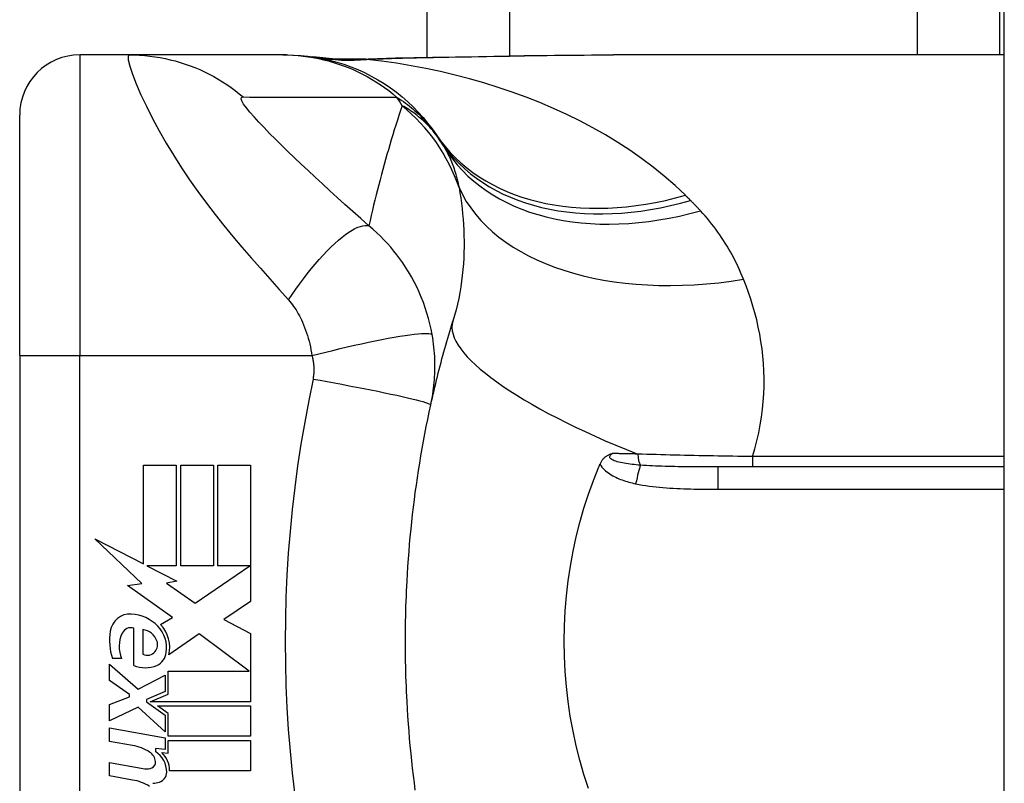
# Model space of a CAD drawing. Header units: inches. Extents: x 4 to 114, y 7 to 60.
# Tile 51 of 96: x 32.247 to 32.892, y 27.927 to 28.427. Entities that reach past the tile are written whole.
import ezdxf

# ---------------------------------------------------------------- set-up
doc = ezdxf.new("R2010")
doc.units = ezdxf.units.IN
doc.header["$MEASUREMENT"] = 0
doc.layers.add('Visible Edges(ANSI)', color=7, linetype='Continuous', lineweight=25)
doc.layers.add('Visible Tangent Edges(ANSI)', color=7, linetype='Continuous', lineweight=25)

msp = doc.modelspace()

# ---------------------------------------------------------------- linework, layer by layer
at = {"layer": 'Visible Edges(ANSI)'}
for p, q in [((32.89193, 23.91642), (32.89193, 43.42742)), ((32.51393, 28.40277), (32.51393, 38.94108)), ((32.88893, 28.40428), (32.88893, 38.93957)), ((32.31895, 28.40428), (32.28641, 28.40428)), ((32.41938, 28.40428), (32.31895, 28.40428)), ((32.4218, 28.40428), (32.41938, 28.40428)), ((32.89193, 28.40428), (32.63598, 28.40428)), ((32.24704, 28.20743), (32.24704, 28.36491)), ((32.24704, 28.20743), (32.24704, 27.83342)), ((32.32815, 28.1357), (32.34955, 28.1357)), ((32.32815, 28.07105), (32.32815, 28.1357)), ((32.34955, 28.1357), (32.34955, 28.0699)), ((32.35255, 28.1357), (32.37395, 28.1357)), ((32.35255, 28.0699), (32.35255, 28.1357)), ((32.37395, 28.1357), (32.37395, 28.0699)), ((32.37675, 28.0699), (32.37675, 28.1357)), ((32.37675, 28.1357), (32.39815, 28.1357)), ((32.39815, 28.1357), (32.39815, 28.0465)), ((32.89193, 28.1346), (32.70453, 28.1346)), ((32.29635, 28.0876), (32.32815, 28.07105)), ((32.32715, 28.05837), (32.29635, 28.0876)), ((32.33035, 28.0699), (32.34995, 28.0597)), ((32.34955, 28.0699), (32.33035, 28.0699)), ((32.37395, 28.0699), (32.35255, 28.0699)), ((32.36195, 28.0453), (32.39774, 28.0699)), ((32.39774, 28.0699), (32.37675, 28.0699)), ((32.34995, 28.0597), (32.34324, 28.0584)), ((32.31768, 28.05704), (32.32715, 28.05837)), ((32.34705, 28.0361), (32.31768, 28.05704)), ((32.34324, 28.0584), (32.36195, 28.0453)), ((32.39815, 28.0465), (32.38074, 28.03476)), ((32.33935, 28.03147), (32.34705, 28.0361)), ((32.38074, 28.03476), (32.39815, 28.0255)), ((32.32175, 28.0047), (32.32175, 28.0291)), ((32.32775, 28.0281), (32.32775, 28.0121)), ((32.36465, 28.0253), (32.34475, 28.0115)), ((32.39731, 28.0009), (32.36465, 28.0253)), ((32.39815, 28.0255), (32.39815, 27.9809)), ((32.31375, 28.0091), (32.30775, 28.0091)), ((32.30595, 28.0055), (32.32455, 27.9891)), ((32.30595, 27.9947), (32.30595, 28.0055)), ((32.34425, 28.0009), (32.39731, 28.0009)), ((32.34425, 27.9859), (32.34425, 28.0009)), ((32.31895, 27.9857), (32.30595, 27.9947)), ((32.32455, 27.9891), (32.34235, 27.9983)), ((32.34235, 27.9983), (32.34235, 27.9875)), ((32.30595, 27.9791), (32.31895, 27.9841)), ((32.31895, 27.9841), (32.31895, 27.9857)), ((32.34235, 27.9875), (32.3301, 27.9823)), ((32.3301, 27.9823), (32.3301, 27.9809)), ((32.33247, 27.9809), (32.34425, 27.9859)), ((32.30595, 27.9683), (32.30595, 27.9791)), ((32.32467, 27.9773), (32.30595, 27.9683)), ((32.34235, 27.9611), (32.32467, 27.9773)), ((32.3301, 27.9809), (32.34235, 27.972)), ((32.39815, 27.9809), (32.33247, 27.9809)), ((32.33735, 27.9781), (32.39815, 27.9781)), ((32.34425, 27.97309), (32.33735, 27.9781)), ((32.39815, 27.9781), (32.39815, 27.9583)), ((32.34235, 27.972), (32.34235, 27.9611)), ((32.34425, 27.9583), (32.34425, 27.97309)), ((32.30595, 27.9637), (32.34235, 27.95728)), ((32.30595, 27.9549), (32.30595, 27.9637)), ((32.34235, 27.95728), (32.34235, 27.9497)), ((32.39815, 27.9583), (32.34425, 27.9583)), ((32.32095, 27.95225), (32.30595, 27.9549)), ((32.33595, 27.95026), (32.33595, 27.94833)), ((32.34235, 27.9497), (32.33595, 27.95026)), ((32.34425, 27.9555), (32.39815, 27.9555)), ((32.34425, 27.9473), (32.34425, 27.9555)), ((32.39815, 27.9555), (32.39815, 27.9357)), ((32.34015, 27.94766), (32.34425, 27.9473)), ((32.30595, 27.9411), (32.32895, 27.93704)), ((32.30595, 27.9323), (32.30595, 27.9411)), ((32.32095, 27.92965), (32.30595, 27.9323)), ((32.39815, 27.9357), (32.34515, 27.9357))]:
    msp.add_line(p, q, dxfattribs=at)
at = {"layer": 'Visible Edges(ANSI)', "flags": 128}
for points in [[(32.4218, 28.40428), (32.42644, 28.40419), (32.43112, 28.40391), (32.43583, 28.40345), (32.44054, 28.40279), (32.44526, 28.40193), (32.44996, 28.40087), (32.45465, 28.39962), (32.4593, 28.39817), (32.46389, 28.39653), (32.46843, 28.39469), (32.4729, 28.39266), (32.47728, 28.39044), (32.48157, 28.38804), (32.48575, 28.38547), (32.48981, 28.38274), (32.49374, 28.37984), (32.49754, 28.3768), (32.5012, 28.37361), (32.5047, 28.3703), (32.50805, 28.36686), (32.51123, 28.36332), (32.51424, 28.35968), (32.51709, 28.35596), (32.51976, 28.35215)], [(32.4693, 28.40148), (32.45412, 28.40153), (32.439, 28.40302)], [(32.4693, 28.40148), (32.4931, 28.40232), (32.5174, 28.40282)], [(32.5174, 28.40282), (32.54758, 28.4033), (32.57746, 28.40378), (32.60696, 28.40414), (32.63598, 28.40428)], [(32.51627, 28.17517), (32.51679, 28.17753), (32.51732, 28.17988), (32.51786, 28.18222), (32.5184, 28.18456), (32.51896, 28.18689), (32.51951, 28.18922), (32.52008, 28.19154), (32.52065, 28.19385), (32.52123, 28.19615), (32.52182, 28.19845), (32.52241, 28.20074), (32.52301, 28.20303), (32.52361, 28.20531), (32.52423, 28.20758), (32.52485, 28.20984), (32.52548, 28.2121), (32.52611, 28.21435), (32.52675, 28.2166), (32.5274, 28.21883), (32.52805, 28.22107), (32.52871, 28.22329), (32.52938, 28.22551), (32.53005, 28.22772), (32.53073, 28.22992)], [(32.50074, 28.05978), (32.50101, 28.06464), (32.50132, 28.0695), (32.50166, 28.07436), (32.50203, 28.07921), (32.50244, 28.08406), (32.50288, 28.08891), (32.50334, 28.09375), (32.50385, 28.09859), (32.50438, 28.10342), (32.50494, 28.10825), (32.50554, 28.11308), (32.50617, 28.11789), (32.50684, 28.12271), (32.50753, 28.12751), (32.50826, 28.13231), (32.50902, 28.13711), (32.50981, 28.14189), (32.51064, 28.14667), (32.5115, 28.15144), (32.51239, 28.15621), (32.51331, 28.16096), (32.51426, 28.16571), (32.51525, 28.17045), (32.51627, 28.17517)], [(32.62713, 28.13639), (32.62734, 28.13685), (32.62757, 28.13731), (32.62781, 28.13775), (32.62806, 28.13818), (32.62833, 28.1386), (32.62861, 28.13901), (32.62891, 28.1394), (32.62922, 28.13978), (32.62955, 28.14015), (32.6299, 28.14049), (32.63025, 28.14082), (32.63061, 28.14113), (32.63097, 28.14141), (32.63134, 28.14167), (32.6317, 28.1419), (32.63207, 28.14212), (32.63245, 28.14232), (32.63282, 28.14251), (32.63319, 28.14268), (32.63357, 28.14283), (32.63394, 28.14298), (32.63432, 28.14311), (32.6347, 28.14324), (32.63508, 28.14336)], [(32.62637, 28.1346), (32.6264, 28.13467), (32.62644, 28.13475), (32.62647, 28.13482), (32.6265, 28.1349), (32.62653, 28.13497), (32.62656, 28.13505), (32.62659, 28.13512), (32.62662, 28.1352), (32.62666, 28.13527), (32.62669, 28.13534), (32.62672, 28.13542), (32.62675, 28.13549), (32.62678, 28.13557), (32.62682, 28.13564), (32.62685, 28.13572), (32.62688, 28.13579), (32.62691, 28.13587), (32.62694, 28.13594), (32.62697, 28.13602), (32.62701, 28.13609), (32.62704, 28.13617), (32.62707, 28.13624), (32.6271, 28.13631), (32.62713, 28.13639)], [(32.61954, 27.92417), (32.61656, 27.93335), (32.61388, 27.94267), (32.61151, 27.95211), (32.60944, 27.96167), (32.60768, 27.97135), (32.60624, 27.98111), (32.60512, 27.99092), (32.60432, 28.00076), (32.60384, 28.01064), (32.60368, 28.02053), (32.60384, 28.03044), (32.60433, 28.04035), (32.60515, 28.05022), (32.60627, 28.06002), (32.60772, 28.06972), (32.60947, 28.07934), (32.61153, 28.08885), (32.6139, 28.09825), (32.61657, 28.10753), (32.61954, 28.11669), (32.62281, 28.12571), (32.62637, 28.1346)], [(32.50074, 27.98107), (32.50057, 27.98434), (32.50042, 27.98762), (32.50028, 27.9909), (32.50016, 27.99418), (32.50005, 27.99746), (32.49995, 28.00074), (32.49987, 28.00402), (32.49981, 28.0073), (32.49975, 28.01058), (32.49972, 28.01386), (32.4997, 28.01714), (32.49969, 28.02042), (32.4997, 28.02371), (32.49972, 28.02699), (32.49975, 28.03027), (32.49981, 28.03355), (32.49987, 28.03683), (32.49995, 28.04011), (32.50005, 28.04339), (32.50016, 28.04667), (32.50028, 28.04995), (32.50042, 28.05323), (32.50057, 28.05651), (32.50074, 28.05978)], [(32.50617, 27.92296), (32.50554, 27.92777), (32.50494, 27.9326), (32.50438, 27.93743), (32.50385, 27.94226), (32.50334, 27.9471), (32.50288, 27.95194), (32.50244, 27.95679), (32.50203, 27.96164), (32.50166, 27.96649), (32.50132, 27.97135), (32.50101, 27.9762), (32.50074, 27.98107)]]:
    msp.add_lwpolyline(points, dxfattribs=at)
at = {"layer": 'Visible Edges(ANSI)'}
for centre, radius, start, end in [((32.28641, 28.36491), 0.03937, 90, 180), ((32.02725, 28.02042), 0.59381, 33.52082, 33.96213), ((32.42383, 28.28313), 0.11811, 31.30007, 33.52082), ((32.31936, 28.02517), 0.01315, 86.56465, 171.56052), ((32.31856, 28.01181), 0.02654, 44.16843, 86.56465), ((32.34638, 28.02116), 0.04048, 171.56052, 197.33425), ((32.31993, 28.02296), 0.0064, 73.52609, 154.67838), ((32.32638, 28.01698), 0.0112, 19.37968, 82.99755), ((32.3233, 28.01642), 0.01992, 350.40854, 44.16843), ((32.3233, 28.01642), 0.022, 347.07905, 43.17854), ((32.33264, 28.01695), 0.02046, 154.67838, 202.56091), ((32.33006, 28.01828), 0.0073, 321.16516, 19.37968), ((32.33079, 28.01769), 0.00637, 241.45471, 321.16516), ((32.33285, 28.01397), 0.01013, 293.84447, 355.08017), ((32.32935, 28.02189), 0.0188, 246.15553, 293.84447), ((32.31556, 27.92173), 0.031, 57.59924, 80), ((32.32767, 27.94081), 0.0084, 6.03001, 57.59924), ((32.32733, 27.93484), 0.016, 359.47765, 57.41137), ((32.32915, 27.93604), 0.016, 358.79525, 46.5849), ((32.33037, 27.94512), 0.0082, 260, 293.55712), ((32.33205, 27.94127), 0.004, 293.55712, 6.03001), ((32.33657, 27.93476), 0.00676, 286.9928, 359.47765), ((32.316, 27.89905), 0.031, 58.55841, 80.82565), ((32.33293, 27.94666), 0.0192, 273.6169, 286.9928)]:
    msp.add_arc(centre, radius, start, end, dxfattribs=at)
at = {"layer": 'Visible Tangent Edges(ANSI)'}
for p, q in [((32.56778, 38.94022), (32.56778, 28.40363)), ((32.83508, 28.40428), (32.83508, 38.93957)), ((32.28641, 28.40428), (32.28641, 28.20743)), ((32.24704, 28.20743), (32.28641, 28.20743)), ((32.28641, 27.83342), (32.28641, 28.20743)), ((32.28641, 28.20743), (32.43849, 28.20743)), ((32.72697, 28.14134), (32.72697, 28.1346)), ((32.89193, 28.14134), (32.72697, 28.14134)), ((32.70453, 28.12002), (32.70453, 28.1346)), ((32.70453, 28.12002), (32.89193, 28.12002))]:
    msp.add_line(p, q, dxfattribs=at)
at = {"layer": 'Visible Tangent Edges(ANSI)', "flags": 128}
for points in [[(32.31895, 28.40428), (32.31813, 28.40346), (32.31819, 28.40098), (32.31913, 28.39699), (32.32086, 28.39169), (32.32333, 28.38534), (32.32641, 28.37824), (32.33, 28.37062), (32.33401, 28.3627), (32.33838, 28.35462), (32.34304, 28.3465), (32.34795, 28.33842), (32.35306, 28.33043), (32.35835, 28.32257), (32.36379, 28.31486), (32.36936, 28.3073), (32.37504, 28.29989), (32.38082, 28.29261), (32.3867, 28.28545), (32.39263, 28.2784), (32.39862, 28.27146), (32.40466, 28.26458), (32.41077, 28.2577), (32.41694, 28.25077), (32.42308, 28.2439)], [(32.31895, 28.40428), (32.32227, 28.40423), (32.3256, 28.40409), (32.32893, 28.40385), (32.33227, 28.4035), (32.33561, 28.40306), (32.33895, 28.40252), (32.34227, 28.40188), (32.34558, 28.40114), (32.34888, 28.4003), (32.35215, 28.39936), (32.3554, 28.39832), (32.35861, 28.39718), (32.36179, 28.39595), (32.36494, 28.39463), (32.36804, 28.39321), (32.37109, 28.39171), (32.37409, 28.39011), (32.37704, 28.38844), (32.37993, 28.38667), (32.38276, 28.38483), (32.38553, 28.38292), (32.38823, 28.38093), (32.39086, 28.37887), (32.39342, 28.37675)], [(32.41938, 28.40428), (32.42269, 28.40423), (32.42601, 28.40409), (32.42935, 28.40385), (32.43269, 28.4035), (32.43603, 28.40306), (32.43936, 28.40252), (32.44269, 28.40188), (32.446, 28.40114), (32.4493, 28.40029), (32.45257, 28.39935), (32.45582, 28.39831), (32.45904, 28.39718), (32.46222, 28.39594), (32.46537, 28.39462), (32.46848, 28.3932), (32.47153, 28.39169), (32.47454, 28.3901), (32.4775, 28.38842), (32.4804, 28.38665), (32.48323, 28.38481), (32.48601, 28.38289), (32.48872, 28.3809), (32.49136, 28.37884), (32.49393, 28.37671)], [(32.47139, 28.40146), (32.4713, 28.40147), (32.47121, 28.40147), (32.47113, 28.40148), (32.47104, 28.40148), (32.47095, 28.40148), (32.47087, 28.40149), (32.47078, 28.40149), (32.47069, 28.40149), (32.47061, 28.40149), (32.47052, 28.4015), (32.47043, 28.4015), (32.47034, 28.4015), (32.47026, 28.4015), (32.47017, 28.4015), (32.47008, 28.4015), (32.47, 28.4015), (32.46991, 28.4015), (32.46982, 28.4015), (32.46973, 28.40149), (32.46965, 28.40149), (32.46956, 28.40149), (32.46947, 28.40149), (32.46938, 28.40148), (32.4693, 28.40148)], [(32.47436, 28.40136), (32.47419, 28.40137), (32.47402, 28.40137), (32.47385, 28.40138), (32.47369, 28.40138), (32.47353, 28.40138), (32.47337, 28.40139), (32.47322, 28.40139), (32.47308, 28.4014), (32.47293, 28.4014), (32.4728, 28.4014), (32.47266, 28.40141), (32.47254, 28.40141), (32.47241, 28.40142), (32.47229, 28.40142), (32.47218, 28.40142), (32.47207, 28.40143), (32.47197, 28.40143), (32.47187, 28.40144), (32.47178, 28.40144), (32.47169, 28.40144), (32.4716, 28.40145), (32.47153, 28.40145), (32.47145, 28.40146), (32.47139, 28.40146)], [(32.47436, 28.40136), (32.47614, 28.40144), (32.47792, 28.40152), (32.47971, 28.4016), (32.4815, 28.40167), (32.48329, 28.40174), (32.48509, 28.40181), (32.48689, 28.40187), (32.4887, 28.40194), (32.49051, 28.402), (32.49232, 28.40206), (32.49413, 28.40211), (32.49595, 28.40217), (32.49777, 28.40222), (32.4996, 28.40227), (32.50142, 28.40231), (32.50325, 28.40236), (32.50509, 28.4024), (32.50692, 28.40245), (32.50876, 28.40249), (32.5106, 28.40252), (32.51244, 28.40256), (32.51429, 28.4026), (32.51614, 28.40263), (32.51799, 28.40266)], [(32.68303, 28.3124), (32.67626, 28.31878), (32.66922, 28.32491), (32.66193, 28.33081), (32.65441, 28.33646), (32.64667, 28.34186), (32.63874, 28.34702), (32.63063, 28.35194), (32.62235, 28.35662), (32.61392, 28.36106), (32.60533, 28.36528), (32.5966, 28.36928), (32.58773, 28.37305), (32.57874, 28.3766), (32.56963, 28.37993), (32.56042, 28.38304), (32.55111, 28.38593), (32.54171, 28.3886), (32.53224, 28.39106), (32.5227, 28.39331), (32.51311, 28.39534), (32.50347, 28.39716), (32.49379, 28.39877), (32.48409, 28.40017), (32.47436, 28.40136)], [(32.5174, 28.40282), (32.51743, 28.40282), (32.51745, 28.40282), (32.51748, 28.40282), (32.5175, 28.40282), (32.51753, 28.40282), (32.51755, 28.40281), (32.51757, 28.40281), (32.5176, 28.40281), (32.51762, 28.4028), (32.51765, 28.4028), (32.51767, 28.40279), (32.5177, 28.40278), (32.51772, 28.40278), (32.51775, 28.40277), (32.51777, 28.40276), (32.5178, 28.40275), (32.51782, 28.40274), (32.51784, 28.40273), (32.51787, 28.40272), (32.51789, 28.40271), (32.51792, 28.4027), (32.51794, 28.40269), (32.51796, 28.40267), (32.51799, 28.40266)], [(32.51799, 28.40266), (32.52302, 28.40275), (32.52804, 28.40283), (32.53306, 28.40292), (32.53806, 28.40301), (32.54306, 28.4031), (32.54805, 28.40319), (32.55303, 28.40328), (32.558, 28.40337), (32.56296, 28.40346), (32.56791, 28.40354), (32.57285, 28.40363), (32.57778, 28.40371), (32.5827, 28.40379), (32.58761, 28.40386), (32.59251, 28.40393), (32.59739, 28.404), (32.60226, 28.40406), (32.60712, 28.40412), (32.61197, 28.40416), (32.6168, 28.40421), (32.62161, 28.40424), (32.62642, 28.40426), (32.6312, 28.40428), (32.63598, 28.40428)], [(32.47577, 28.29242), (32.47045, 28.29709), (32.46518, 28.30177), (32.46004, 28.30636), (32.45502, 28.31089), (32.4501, 28.31537), (32.44527, 28.31981), (32.44053, 28.32419), (32.4359, 28.32851), (32.43137, 28.33277), (32.42697, 28.33697), (32.42268, 28.34109), (32.41853, 28.34513), (32.41453, 28.34909), (32.4107, 28.35294), (32.40707, 28.35667), (32.40368, 28.36025), (32.40058, 28.36364), (32.39783, 28.3668), (32.39551, 28.36965), (32.39372, 28.37213), (32.39256, 28.37414), (32.39209, 28.37562), (32.39237, 28.3765), (32.39342, 28.37675)], [(32.39342, 28.37675), (32.39763, 28.37671), (32.40182, 28.37671), (32.40601, 28.37671), (32.4102, 28.37671), (32.41438, 28.37671), (32.41857, 28.37671), (32.42275, 28.37671), (32.42694, 28.37671), (32.43112, 28.37671), (32.43531, 28.37671), (32.4395, 28.37671), (32.44368, 28.37671), (32.44787, 28.37671), (32.45205, 28.37671), (32.45624, 28.37671), (32.46042, 28.37671), (32.46461, 28.37671), (32.46879, 28.37671), (32.47298, 28.37671), (32.47717, 28.37671), (32.48135, 28.37671), (32.48553, 28.37671), (32.48973, 28.37671), (32.49393, 28.37671)], [(32.49393, 28.37671), (32.49544, 28.37573), (32.4969, 28.37473), (32.49832, 28.37374), (32.4997, 28.37274), (32.50103, 28.37173), (32.50232, 28.37073), (32.50357, 28.36972), (32.50478, 28.3687), (32.50595, 28.36769), (32.50709, 28.36667), (32.5082, 28.36565), (32.50927, 28.36463), (32.5103, 28.3636), (32.51131, 28.36258), (32.51228, 28.36155), (32.51322, 28.36052), (32.51413, 28.35948), (32.51502, 28.35845), (32.51587, 28.35741), (32.5167, 28.35636), (32.51751, 28.35532), (32.51828, 28.35427), (32.51903, 28.35321), (32.51976, 28.35215)], [(32.4975, 28.37105), (32.49646, 28.36789), (32.49542, 28.36472), (32.49439, 28.36154), (32.49338, 28.35835), (32.49238, 28.35515), (32.49139, 28.35194), (32.49042, 28.34872), (32.48946, 28.34549), (32.48851, 28.34225), (32.48757, 28.339), (32.48664, 28.33574), (32.48573, 28.33247), (32.48483, 28.32919), (32.48394, 28.32589), (32.48307, 28.32259), (32.4822, 28.31928), (32.48135, 28.31596), (32.48052, 28.31263), (32.47969, 28.30929), (32.47888, 28.30593), (32.47808, 28.30257), (32.4773, 28.2992), (32.47653, 28.29581), (32.47577, 28.29242)], [(32.5223, 28.34835), (32.52137, 28.34972), (32.52043, 28.35104), (32.51948, 28.35231), (32.51852, 28.35355), (32.51754, 28.35474), (32.51655, 28.35589), (32.51556, 28.357), (32.51455, 28.35808), (32.51353, 28.35912), (32.51251, 28.36012), (32.51148, 28.3611), (32.51044, 28.36204), (32.50939, 28.36294), (32.50834, 28.36382), (32.50728, 28.36467), (32.50621, 28.36548), (32.50514, 28.36627), (32.50407, 28.36703), (32.50298, 28.36777), (32.5019, 28.36847), (32.5008, 28.36915), (32.49971, 28.36981), (32.49861, 28.37044), (32.4975, 28.37105)], [(32.52475, 28.34449), (32.52532, 28.34353), (32.52588, 28.34256), (32.52642, 28.34158), (32.52695, 28.34058), (32.52747, 28.33957), (32.52797, 28.33854), (32.52846, 28.33749), (32.52894, 28.33643), (32.5294, 28.33536), (32.52985, 28.33427), (32.53029, 28.33317), (32.53071, 28.33205), (32.53112, 28.33091), (32.53152, 28.32976), (32.5319, 28.3286), (32.53227, 28.32742), (32.53263, 28.32622), (32.53298, 28.32501), (32.53331, 28.32379), (32.53363, 28.32255), (32.53394, 28.32129), (32.53423, 28.32002), (32.53451, 28.31873), (32.53478, 28.31743)], [(32.53478, 28.31743), (32.53535, 28.31408), (32.53587, 28.31069), (32.53634, 28.30725), (32.53676, 28.30378), (32.53713, 28.30027), (32.53744, 28.29673), (32.5377, 28.29316), (32.53789, 28.28956), (32.53802, 28.28594), (32.53809, 28.28229), (32.53808, 28.27862), (32.53801, 28.27493), (32.53786, 28.27121), (32.53764, 28.26748), (32.53734, 28.26373), (32.53695, 28.25996), (32.53649, 28.25618), (32.53593, 28.25239), (32.53529, 28.24861), (32.53456, 28.24484), (32.53374, 28.24108), (32.53283, 28.23733), (32.53183, 28.23361), (32.53073, 28.22992)], [(32.68641, 28.30905), (32.68627, 28.30919), (32.68613, 28.30933), (32.68599, 28.30947), (32.68585, 28.30961), (32.68571, 28.30975), (32.68557, 28.30989), (32.68542, 28.31003), (32.68528, 28.31017), (32.68514, 28.31031), (32.685, 28.31045), (32.68486, 28.31059), (32.68472, 28.31073), (32.68458, 28.31087), (32.68444, 28.31101), (32.6843, 28.31115), (32.68416, 28.31129), (32.68402, 28.31142), (32.68387, 28.31156), (32.68373, 28.3117), (32.68359, 28.31184), (32.68345, 28.31198), (32.68331, 28.31212), (32.68317, 28.31226), (32.68303, 28.3124)], [(32.69295, 28.30224), (32.69269, 28.30252), (32.69242, 28.30281), (32.69215, 28.3031), (32.69189, 28.30339), (32.69162, 28.30368), (32.69135, 28.30396), (32.69108, 28.30425), (32.69081, 28.30454), (32.69054, 28.30482), (32.69027, 28.30511), (32.68999, 28.30539), (32.68972, 28.30567), (32.68945, 28.30596), (32.68917, 28.30624), (32.6889, 28.30652), (32.68863, 28.30681), (32.68835, 28.30709), (32.68808, 28.30737), (32.6878, 28.30765), (32.68752, 28.30793), (32.68725, 28.30821), (32.68697, 28.30849), (32.68669, 28.30877), (32.68641, 28.30905)], [(32.72116, 28.25744), (32.72032, 28.25948), (32.71945, 28.26151), (32.71855, 28.26352), (32.71762, 28.26552), (32.71667, 28.2675), (32.71569, 28.26947), (32.71467, 28.27143), (32.71363, 28.27336), (32.71256, 28.27529), (32.71146, 28.2772), (32.71034, 28.27909), (32.70918, 28.28097), (32.70799, 28.28283), (32.70678, 28.28468), (32.70553, 28.28651), (32.70426, 28.28832), (32.70295, 28.29012), (32.70161, 28.2919), (32.70025, 28.29367), (32.69885, 28.29542), (32.69742, 28.29715), (32.69596, 28.29886), (32.69447, 28.30056), (32.69295, 28.30224)], [(32.42308, 28.2439), (32.42544, 28.24738), (32.42786, 28.25085), (32.43034, 28.25428), (32.43286, 28.25767), (32.43543, 28.261), (32.43802, 28.26423), (32.44062, 28.26737), (32.44323, 28.27038), (32.44582, 28.27326), (32.4484, 28.27597), (32.45093, 28.27852), (32.45342, 28.28088), (32.45584, 28.28304), (32.4582, 28.285), (32.46046, 28.28674), (32.46263, 28.28825), (32.4647, 28.28955), (32.46665, 28.29061), (32.46849, 28.29145), (32.4702, 28.29206), (32.47179, 28.29246), (32.47324, 28.29264), (32.47457, 28.29263), (32.47577, 28.29242)], [(32.5172, 28.22117), (32.51652, 28.2247), (32.51572, 28.22823), (32.51482, 28.23176), (32.5138, 28.23527), (32.51267, 28.23875), (32.51144, 28.24221), (32.51009, 28.24564), (32.50864, 28.24903), (32.50709, 28.25238), (32.50543, 28.25567), (32.50364, 28.25897), (32.50172, 28.26226), (32.49981, 28.26531), (32.49797, 28.26807), (32.4961, 28.27072), (32.49416, 28.27331), (32.49215, 28.27586), (32.49006, 28.27836), (32.48789, 28.28082), (32.48564, 28.28323), (32.4833, 28.2856), (32.48088, 28.28792), (32.47837, 28.29019), (32.47577, 28.29242)], [(32.72697, 28.14134), (32.72852, 28.14652), (32.72989, 28.15171), (32.73108, 28.15689), (32.73209, 28.16205), (32.73292, 28.1672), (32.73358, 28.17232), (32.73408, 28.17741), (32.73441, 28.18246), (32.73459, 28.18747), (32.73461, 28.19245), (32.73448, 28.19739), (32.7342, 28.20229), (32.73379, 28.20715), (32.73324, 28.21197), (32.73256, 28.21675), (32.73174, 28.22148), (32.73081, 28.22616), (32.72975, 28.23079), (32.72858, 28.23538), (32.7273, 28.23991), (32.72591, 28.24438), (32.72443, 28.24879), (32.72284, 28.25315), (32.72116, 28.25744)], [(32.42308, 28.2439), (32.42396, 28.24289), (32.42481, 28.24184), (32.42565, 28.24077), (32.42646, 28.23965), (32.42725, 28.2385), (32.42802, 28.23732), (32.42877, 28.23611), (32.4295, 28.23485), (32.43021, 28.23357), (32.4309, 28.23224), (32.43159, 28.23085), (32.43229, 28.22929), (32.43301, 28.22759), (32.43368, 28.22587), (32.43432, 28.22415), (32.43492, 28.2224), (32.43549, 28.2206), (32.43603, 28.21878), (32.43653, 28.21694), (32.437, 28.21507), (32.43743, 28.21317), (32.43782, 28.21127), (32.43818, 28.20935), (32.43849, 28.20743)], [(32.43849, 28.20743), (32.44299, 28.20859), (32.44757, 28.20975), (32.45222, 28.2109), (32.45691, 28.21204), (32.46162, 28.21314), (32.46631, 28.21422), (32.47095, 28.21525), (32.47551, 28.21623), (32.47996, 28.21715), (32.48426, 28.21801), (32.48839, 28.2188), (32.49231, 28.2195), (32.49599, 28.22012), (32.49942, 28.22066), (32.50258, 28.2211), (32.50544, 28.22145), (32.50799, 28.22172), (32.51023, 28.22188), (32.51216, 28.22197), (32.51377, 28.22196), (32.51507, 28.22187), (32.51607, 28.22171), (32.51677, 28.22147), (32.5172, 28.22117)], [(32.51627, 28.17517), (32.51665, 28.17697), (32.51701, 28.17878), (32.51733, 28.1806), (32.51763, 28.18242), (32.5179, 28.18425), (32.51814, 28.18609), (32.51835, 28.18793), (32.51853, 28.18978), (32.51869, 28.19164), (32.51881, 28.1935), (32.51891, 28.19536), (32.51897, 28.19723), (32.51901, 28.19912), (32.51902, 28.20102), (32.51899, 28.20294), (32.51894, 28.20489), (32.51885, 28.20688), (32.51872, 28.20893), (32.51855, 28.21098), (32.51836, 28.21299), (32.51813, 28.215), (32.51786, 28.21704), (32.51755, 28.2191), (32.5172, 28.22117)], [(32.43849, 28.20743), (32.43866, 28.20676), (32.43882, 28.20609), (32.43896, 28.20542), (32.43908, 28.20477), (32.4392, 28.20411), (32.4393, 28.20343), (32.43939, 28.20276), (32.43947, 28.2021), (32.43954, 28.20145), (32.43959, 28.20081), (32.43963, 28.20018), (32.43966, 28.19955), (32.43968, 28.19892), (32.43969, 28.1983), (32.43968, 28.19767), (32.43967, 28.19705), (32.43964, 28.19643), (32.43961, 28.1958), (32.43956, 28.19518), (32.4395, 28.19456), (32.43943, 28.19394), (32.43935, 28.19333), (32.43926, 28.19271), (32.43916, 28.1921)], [(32.43916, 28.1921), (32.43641, 28.17796), (32.43371, 28.1638), (32.43128, 28.14959), (32.4291, 28.13535), (32.42719, 28.12106), (32.42553, 28.10674), (32.42413, 28.0924), (32.42298, 28.07803), (32.42209, 28.06364), (32.42146, 28.04925), (32.42108, 28.03484), (32.42095, 28.02042), (32.42108, 28.00601), (32.42146, 27.9916), (32.42209, 27.9772), (32.42298, 27.96282), (32.42413, 27.94845), (32.42553, 27.93411), (32.42719, 27.91979)], [(32.43916, 28.1921), (32.44379, 28.19128), (32.44851, 28.19043), (32.4533, 28.18955), (32.45812, 28.18866), (32.46294, 28.18775), (32.46774, 28.18683), (32.47248, 28.18591), (32.47711, 28.18499), (32.48161, 28.18408), (32.48595, 28.18318), (32.49008, 28.18231), (32.49397, 28.18146), (32.4976, 28.18066), (32.50094, 28.17989), (32.50397, 28.17917), (32.50667, 28.1785), (32.50904, 28.17788), (32.51107, 28.17732), (32.51275, 28.17681), (32.51409, 28.17637), (32.5151, 28.17598), (32.51579, 28.17565), (32.51618, 28.17538), (32.51627, 28.17517)], [(32.65361, 28.13572), (32.65222, 28.13584), (32.65085, 28.13596), (32.64949, 28.1361), (32.64815, 28.13625), (32.64682, 28.13641), (32.64552, 28.13658), (32.64425, 28.13677), (32.64301, 28.13698), (32.6418, 28.1372), (32.64064, 28.13744), (32.63952, 28.13771), (32.63845, 28.138), (32.63743, 28.13831), (32.63649, 28.13866), (32.63565, 28.13904), (32.63492, 28.13945), (32.63432, 28.13989), (32.63388, 28.14037), (32.63362, 28.14086), (32.63355, 28.14137), (32.63369, 28.14188), (32.634, 28.14239), (32.63447, 28.14288), (32.63508, 28.14336)], [(32.65183, 28.14301), (32.65112, 28.14303), (32.65042, 28.14304), (32.64971, 28.14306), (32.64901, 28.14307), (32.64831, 28.14309), (32.6476, 28.1431), (32.6469, 28.14312), (32.6462, 28.14313), (32.6455, 28.14314), (32.6448, 28.14316), (32.6441, 28.14317), (32.6434, 28.14319), (32.64271, 28.1432), (32.64201, 28.14322), (32.64131, 28.14323), (32.64062, 28.14324), (32.63992, 28.14326), (32.63923, 28.14327), (32.63854, 28.14329), (32.63784, 28.1433), (32.63715, 28.14331), (32.63646, 28.14333), (32.63577, 28.14334), (32.63508, 28.14336)], [(32.72697, 28.14134), (32.72376, 28.14138), (32.72056, 28.14143), (32.71735, 28.14148), (32.71415, 28.14153), (32.71095, 28.14158), (32.70775, 28.14163), (32.70456, 28.14169), (32.70137, 28.14175), (32.69819, 28.14181), (32.69503, 28.14187), (32.69187, 28.14194), (32.68872, 28.14201), (32.68558, 28.14208), (32.68245, 28.14215), (32.67933, 28.14222), (32.67622, 28.1423), (32.67313, 28.14238), (32.67004, 28.14246), (32.66697, 28.14255), (32.66391, 28.14264), (32.66087, 28.14273), (32.65784, 28.14282), (32.65483, 28.14292), (32.65183, 28.14301)], [(32.62713, 28.13639), (32.62773, 28.13542), (32.62841, 28.13451), (32.62914, 28.13364), (32.62994, 28.13282), (32.63078, 28.13204), (32.63166, 28.13132), (32.63258, 28.13064), (32.63351, 28.13), (32.63447, 28.1294), (32.63546, 28.12884), (32.63646, 28.12831), (32.63748, 28.1278), (32.63851, 28.12733), (32.63956, 28.12688), (32.64062, 28.12646), (32.64169, 28.12606), (32.64277, 28.12568), (32.64385, 28.12533), (32.64495, 28.12499), (32.64605, 28.12467), (32.64715, 28.12437), (32.64826, 28.12409), (32.64936, 28.12382), (32.65047, 28.12357)], [(32.70453, 28.1346), (32.70229, 28.1346), (32.70006, 28.1346), (32.69784, 28.1346), (32.69562, 28.13461), (32.69342, 28.13461), (32.69122, 28.13462), (32.68902, 28.13463), (32.68684, 28.13465), (32.68467, 28.13466), (32.68251, 28.13468), (32.68036, 28.13471), (32.67822, 28.13474), (32.67609, 28.13478), (32.67397, 28.13482), (32.67186, 28.13486), (32.66977, 28.13492), (32.66769, 28.13498), (32.66562, 28.13505), (32.66357, 28.13514), (32.66154, 28.13523), (32.65953, 28.13533), (32.65753, 28.13545), (32.65556, 28.13558), (32.65361, 28.13572)], [(32.65047, 28.12357), (32.65268, 28.12311), (32.65491, 28.1227), (32.65714, 28.12234), (32.65938, 28.12201), (32.66162, 28.12172), (32.66387, 28.12146), (32.66612, 28.12124), (32.66838, 28.12104), (32.67064, 28.12086), (32.6729, 28.12071), (32.67515, 28.12058), (32.67741, 28.12047), (32.67967, 28.12037), (32.68193, 28.12029), (32.68419, 28.12023), (32.68645, 28.12017), (32.68871, 28.12013), (32.69097, 28.12009), (32.69323, 28.12007), (32.69549, 28.12005), (32.69775, 28.12003), (32.70001, 28.12003), (32.70227, 28.12002), (32.70453, 28.12002)]]:
    msp.add_lwpolyline(points, dxfattribs=at)
at = {"layer": 'Visible Tangent Edges(ANSI)'}
msp.add_arc((32.12665, 28.14115), 0.43633, 31.79568, 32.67565, dxfattribs=at)
for centre, major_axis, ratio, start_param, end_param in [((32.46768, 28.59777), (-0.02867, -0.19475), 0.91694, 0, 0.179726), ((32.47436, 28.59672), (-0.03285, -0.19409), 0.802573, 0, 0.207855), ((32.42295, 28.2805), (-0.11201, 0.03746), 0.992002, 3.787137, 4.348938), ((32.68303, 28.46212), (-0.16327, -0.10997), 0.696909, 0, 1.131926), ((32.68641, 28.45706), (-0.16411, -0.10871), 0.689059, 0, 1.142601), ((32.69295, 28.44675), (-0.1682, -0.10227), 0.678602, 0, 1.179478), ((32.72116, 28.37898), (-0.19017, -0.05083), 0.604241, 0.09545, 1.410679), ((32.71872, 28.17154), (-0.18799, 0.05839), 0.249251, 0, 1.285379), ((32.65517, 28.14444), (0, -0.00984), 0.343453, 4.857789, 5.800686), ((32.65047, 28.11828), (0.00402, 0.01927), 0.056853, 0.451678, 1.304606)]:
    msp.add_ellipse(centre, major_axis=major_axis, ratio=ratio, start_param=start_param, end_param=end_param, dxfattribs=at)

doc.saveas('drawing.dxf')
